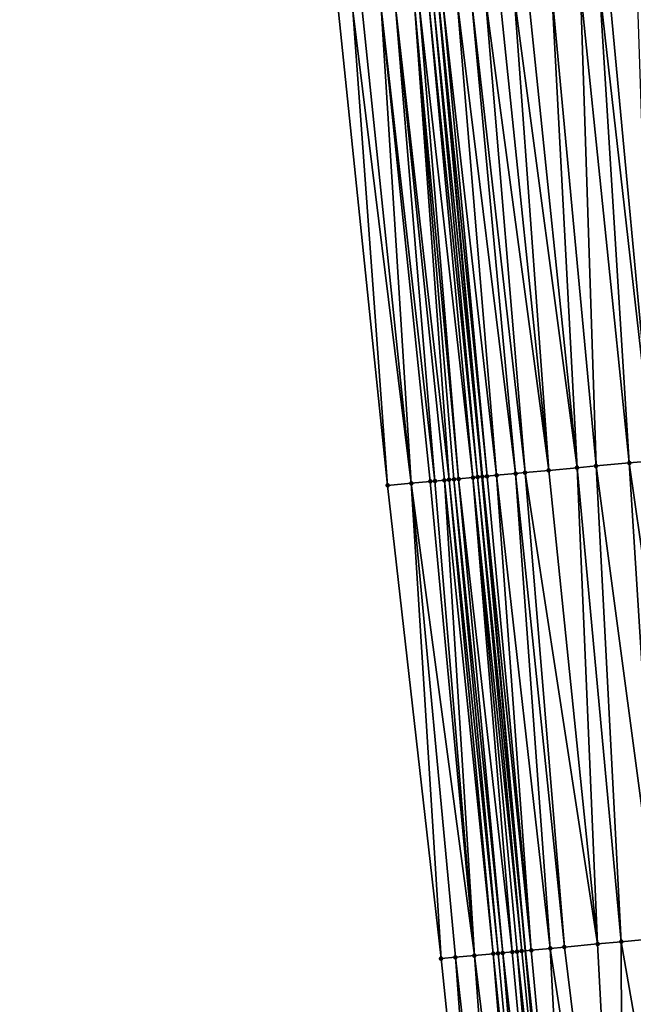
# Model space of a CAD drawing. Header units: feet. Extents: x 2004186 to 2014793, y 836912 to 864902.
# Tile 107 of 256: x 2010492 to 2010518, y 840226 to 840268. Entities that reach past the tile are written whole.
import ezdxf

# ---------------------------------------------------------------- set-up
doc = ezdxf.new("R2010")
doc.units = ezdxf.units.FT
doc.header["$LTSCALE"] = 100
doc.header["$MEASUREMENT"] = 0
for name, color, linetype, lineweight in [('EP_Travel Lane', 5, 'Continuous', 40), ('Road Shots', 4, 'Continuous', 200), ('Road X-Section', 30, 'Continuous', 13)]:
    doc.layers.add(name, color=color, linetype=linetype, lineweight=lineweight)
doc.layers.add('I-77 SB_MM21-27-Surface-Border', color=7, linetype='Continuous')
doc.layers.add('I-77 SB_MM21-27-Surface-TIN', color=7, linetype='Continuous')

msp = doc.modelspace()

# ---------------------------------------------------------------- linework, layer by layer
at = {"layer": 'EP_Travel Lane'}
msp.add_polyline3d([(2010520.580631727, 840148.960517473, 330.8006276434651), (2010518.723710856, 840168.8715970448, 331.1408981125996), (2010516.885550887, 840188.782045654, 331.4928694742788), (2010515.066247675, 840208.6941621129, 331.8739908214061), (2010513.246823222, 840228.6076257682, 332.2636471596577), (2010511.427394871, 840248.521132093, 332.6451681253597), (2010509.608046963, 840268.4337579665, 333.0351492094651), (2010507.912641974, 840288.3584218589, 333.4113013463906), (2010506.343398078, 840308.2945219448, 333.799216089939), (2010504.733260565, 840328.7505417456, 334.1629702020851), (2010503.155626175, 840348.7936250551, 334.5633042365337), (2010501.586472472, 840368.7289653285, 334.928000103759), (2010500.115566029, 840388.6719303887, 335.2971188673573), (2010498.744698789, 840408.6215396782, 335.6317146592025), (2010497.373957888, 840428.5697955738, 336.0304169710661), (2010496.003163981, 840448.5188228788, 336.4256112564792), (2010494.63237622, 840468.467760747, 336.7968559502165), (2010493.315483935, 840488.4208000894, 337.180415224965)], dxfattribs=at)
at = {"layer": 'I-77 SB_MM21-27-Surface-Border', "color": 3, "linetype": 'ByBlock', "lineweight": -2}
msp.add_polyline3d([(2010517.527342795, 840148.6753440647, 330.8388022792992), (2010516.667938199, 840168.6794327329, 331.1779523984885), (2010514.414838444, 840188.5507729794, 331.5455972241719), (2010511.763433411, 840208.3853299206, 331.9301221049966), (2010509.709331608, 840228.2767221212, 332.3323748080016), (2010507.456085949, 840248.1496283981, 332.7279914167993), (2010505.402032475, 840268.0405018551, 333.1095503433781), (2010503.547095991, 840287.9501496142, 333.493768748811), (2010501.692177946, 840307.859599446, 333.8782536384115), (2010499.996913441, 840328.4090878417, 334.272741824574), (2010498.602398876, 840348.4860551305, 334.6459910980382), (2010497.460702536, 840368.4505061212, 334.9859638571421), (2010496.119382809, 840388.4026398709, 335.3330640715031), (2010495.775873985, 840408.4209119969, 335.6894250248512), (2010495.432408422, 840428.4385406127, 336.0675645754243), (2010493.292972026, 840448.3357993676, 336.4682485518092), (2010492.749924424, 840468.3404957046, 336.8345758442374), (2010492.007273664, 840488.3325739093, 337.1956620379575)], dxfattribs=at)
at = {"layer": 'I-77 SB_MM21-27-Surface-TIN', "color": 128, "linetype": 'ByBlock', "lineweight": -2}
for points in [[(2010514.36295252, 840268.8783088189, 332.9524160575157), (2010513.367293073, 840268.785237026, 332.9689115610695), (2010515.421389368, 840248.8939039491, 332.608841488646)], [(2010515.55774279, 840268.990006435, 332.932003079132), (2010514.36295252, 840268.8783088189, 332.9524160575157), (2010516.217910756, 840248.9684276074, 332.5915949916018)], [(2010514.36295252, 840268.8783088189, 332.9524160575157), (2010515.421389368, 840248.8939039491, 332.608841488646), (2010516.217910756, 840248.9684276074, 332.5915949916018)], [(2010516.354262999, 840269.0645427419, 332.9145524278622), (2010515.55774279, 840268.990006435, 332.932003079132), (2010517.611844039, 840249.0986201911, 332.5738303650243)], [(2010515.55774279, 840268.990006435, 332.932003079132), (2010516.217910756, 840248.9684276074, 332.5915949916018), (2010517.611844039, 840249.0986201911, 332.5738303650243)], [(2010516.752528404, 840269.1017540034, 332.9088957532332), (2010516.354262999, 840269.0645427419, 332.9145524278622), (2010518.607503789, 840249.19168873, 332.557045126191)], [(2010516.354262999, 840269.0645427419, 332.9145524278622), (2010517.611844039, 840249.0986201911, 332.5738303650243), (2010518.607503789, 840249.19168873, 332.557045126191)], [(2010517.947337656, 840269.2132478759, 332.8994723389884), (2010516.752528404, 840269.1017540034, 332.9088957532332), (2010518.607503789, 840249.19168873, 332.557045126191)], [(2010509.384655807, 840268.4129442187, 333.03519754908), (2010509.185529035, 840268.3942749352, 333.0414592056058), (2010511.239569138, 840248.5035449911, 332.6499974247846)], [(2010509.384655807, 840268.4129442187, 333.03519754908), (2010511.427394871, 840248.521132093, 332.6451681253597), (2010509.608046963, 840268.4337579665, 333.0351492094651)], [(2010509.384655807, 840268.4129442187, 333.03519754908), (2010511.239569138, 840248.5035449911, 332.6499974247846), (2010511.427394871, 840248.521132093, 332.6451681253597)], [(2010509.782930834, 840268.4500522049, 333.0351113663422), (2010509.608046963, 840268.4337579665, 333.0351492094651), (2010511.63783229, 840248.5407804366, 332.642837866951)], [(2010511.438698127, 840248.5221904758, 332.6448775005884), (2010509.608046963, 840268.4337579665, 333.0351492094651), (2010511.427394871, 840248.521132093, 332.6451681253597)], [(2010511.63783229, 840248.5407804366, 332.642837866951), (2010509.608046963, 840268.4337579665, 333.0351492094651), (2010511.438698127, 840248.5221904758, 332.6448775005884)], [(2010510.380327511, 840268.5058844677, 333.0257972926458), (2010509.782930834, 840268.4500522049, 333.0351113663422), (2010512.036110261, 840248.5778568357, 332.6445016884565)], [(2010509.782930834, 840268.4500522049, 333.0351113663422), (2010511.63783229, 840248.5407804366, 332.642837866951), (2010512.036110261, 840248.5778568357, 332.6445016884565)], [(2010510.977730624, 840268.5616476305, 333.0202103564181), (2010510.380327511, 840268.5058844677, 333.0257972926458), (2010512.832667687, 840248.6519936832, 332.6487142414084)], [(2010510.380327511, 840268.5058844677, 333.0257972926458), (2010512.036110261, 840248.5778568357, 332.6445016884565), (2010512.832667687, 840248.6519936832, 332.6487142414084)], [(2010511.575121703, 840268.6175399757, 333.0076555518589), (2010510.977730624, 840268.5616476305, 333.0202103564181), (2010513.230939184, 840248.6891395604, 332.6465236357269)], [(2010510.977730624, 840268.5616476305, 333.0202103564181), (2010512.832667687, 840248.6519936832, 332.6487142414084), (2010513.230939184, 840248.6891395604, 332.6465236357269)], [(2010512.172511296, 840268.6734482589, 332.9942410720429), (2010511.575121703, 840268.6175399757, 333.0076555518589), (2010514.226604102, 840248.7821526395, 332.6328151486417)], [(2010511.575121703, 840268.6175399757, 333.0076555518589), (2010513.230939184, 840248.6891395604, 332.6465236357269), (2010514.226604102, 840248.7821526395, 332.6328151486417)], [(2010512.76990507, 840268.7293116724, 332.9832467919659), (2010512.172511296, 840268.6734482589, 332.9942410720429), (2010514.226604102, 840248.7821526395, 332.6328151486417)], [(2010513.367293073, 840268.785237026, 332.9689115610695), (2010512.76990507, 840268.7293116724, 332.9832467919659), (2010515.421389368, 840248.8939039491, 332.608841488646)], [(2010512.76990507, 840268.7293116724, 332.9832467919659), (2010514.226604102, 840248.7821526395, 332.6328151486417), (2010515.421389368, 840248.8939039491, 332.608841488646)], [(2010505.999431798, 840268.0963057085, 333.1017686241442), (2010505.402032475, 840268.0405018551, 333.1095503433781), (2010507.456085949, 840248.1496283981, 332.7279914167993)], [(2010506.397703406, 840268.133450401, 333.0997025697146), (2010505.999431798, 840268.0963057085, 333.1017686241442), (2010508.451759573, 840248.2425480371, 332.7194666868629)], [(2010505.999431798, 840268.0963057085, 333.1017686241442), (2010507.456085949, 840248.1496283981, 332.7279914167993), (2010508.451759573, 840248.2425480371, 332.7194666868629)], [(2010507.194230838, 840268.20790918, 333.086433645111), (2010506.397703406, 840268.133450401, 333.0997025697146), (2010508.451759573, 840248.2425480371, 332.7194666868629)], [(2010507.791624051, 840268.26377862, 333.0751142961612), (2010507.194230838, 840268.20790918, 333.086433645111), (2010509.447413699, 840248.3356769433, 332.6993324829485)], [(2010507.194230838, 840268.20790918, 333.086433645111), (2010509.248277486, 840248.3171089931, 332.7001510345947), (2010509.447413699, 840248.3356769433, 332.6993324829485)], [(2010507.194230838, 840268.20790918, 333.086433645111), (2010508.451759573, 840248.2425480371, 332.7194666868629), (2010509.248277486, 840248.3171089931, 332.7001510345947)], [(2010508.588161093, 840268.3381342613, 333.0674084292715), (2010507.791624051, 840268.26377862, 333.0751142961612), (2010510.044828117, 840248.3913187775, 332.7003172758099)], [(2010507.791624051, 840268.26377862, 333.0751142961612), (2010509.845693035, 840248.3727386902, 332.7018091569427), (2010510.044828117, 840248.3913187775, 332.7003172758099)], [(2010507.791624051, 840268.26377862, 333.0751142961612), (2010509.447413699, 840248.3356769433, 332.6993324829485), (2010509.845693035, 840248.3727386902, 332.7018091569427)], [(2010508.787288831, 840268.3567931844, 333.0617055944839), (2010508.588161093, 840268.3381342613, 333.0674084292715), (2010510.443084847, 840248.4286231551, 332.6893335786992)], [(2010508.588161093, 840268.3381342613, 333.0674084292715), (2010510.243959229, 840248.4099414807, 332.6964611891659), (2010510.443084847, 840248.4286231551, 332.6893335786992)], [(2010508.588161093, 840268.3381342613, 333.0674084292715), (2010510.044828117, 840248.3913187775, 332.7003172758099), (2010510.243959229, 840248.4099414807, 332.6964611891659)], [(2010509.185529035, 840268.3942749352, 333.0414592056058), (2010508.787288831, 840268.3567931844, 333.0617055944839), (2010511.040446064, 840248.484836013, 332.6586397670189)], [(2010508.787288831, 840268.3567931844, 333.0617055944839), (2010510.443084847, 840248.4286231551, 332.6893335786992), (2010511.040446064, 840248.484836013, 332.6586397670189)], [(2010509.185529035, 840268.3942749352, 333.0414592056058), (2010511.040446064, 840248.484836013, 332.6586397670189), (2010511.239569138, 840248.5035449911, 332.6499974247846)], [(2010517.611844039, 840249.0986201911, 332.5738303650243), (2010516.217910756, 840248.9684276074, 332.5915949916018), (2010518.869421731, 840229.1327335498, 332.1980610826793)], [(2010518.607503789, 840249.19168873, 332.557045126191), (2010517.611844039, 840249.0986201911, 332.5738303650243), (2010520.462478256, 840229.2816332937, 332.1732257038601)], [(2010517.611844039, 840249.0986201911, 332.5738303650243), (2010518.869421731, 840229.1327335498, 332.1980610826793), (2010520.462478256, 840229.2816332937, 332.1732257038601)], [(2010512.036110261, 840248.5778568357, 332.6445016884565), (2010511.63783229, 840248.5407804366, 332.642837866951), (2010513.492821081, 840228.6305712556, 332.262274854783)], [(2010512.832667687, 840248.6519936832, 332.6487142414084), (2010512.036110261, 840248.5778568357, 332.6445016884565), (2010514.289374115, 840228.70475525, 332.263782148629)], [(2010512.036110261, 840248.5778568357, 332.6445016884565), (2010513.492821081, 840228.6305712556, 332.262274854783), (2010514.289374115, 840228.70475525, 332.263782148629)], [(2010513.230939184, 840248.6891395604, 332.6465236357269), (2010512.832667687, 840248.6519936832, 332.6487142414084), (2010514.886778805, 840228.7605015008, 332.2592429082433)], [(2010512.832667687, 840248.6519936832, 332.6487142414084), (2010514.289374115, 840228.70475525, 332.263782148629), (2010514.886778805, 840228.7605015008, 332.2592429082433)], [(2010514.226604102, 840248.7821526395, 332.6328151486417), (2010513.230939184, 840248.6891395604, 332.6465236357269), (2010516.280703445, 840228.890786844, 332.23761318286)], [(2010513.230939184, 840248.6891395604, 332.6465236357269), (2010514.886778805, 840228.7605015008, 332.2592429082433), (2010516.280703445, 840228.890786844, 332.23761318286)], [(2010515.421389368, 840248.8939039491, 332.608841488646), (2010514.226604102, 840248.7821526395, 332.6328151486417), (2010516.280703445, 840228.890786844, 332.23761318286)], [(2010516.217910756, 840248.9684276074, 332.5915949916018), (2010515.421389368, 840248.8939039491, 332.608841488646), (2010517.276357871, 840228.9839125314, 332.2187733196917)], [(2010515.421389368, 840248.8939039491, 332.608841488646), (2010516.280703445, 840228.890786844, 332.23761318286), (2010517.276357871, 840228.9839125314, 332.2187733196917)], [(2010516.217910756, 840248.9684276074, 332.5915949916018), (2010517.276357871, 840228.9839125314, 332.2187733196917), (2010518.869421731, 840229.1327335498, 332.1980610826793)], [(2010508.451759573, 840248.2425480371, 332.7194666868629), (2010507.456085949, 840248.1496283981, 332.7279914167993), (2010509.709331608, 840228.2767221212, 332.3323748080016)], [(2010509.248277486, 840248.3171089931, 332.7001510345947), (2010508.451759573, 840248.2425480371, 332.7194666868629), (2010511.10326177, 840228.4069481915, 332.3138494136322)], [(2010508.451759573, 840248.2425480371, 332.7194666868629), (2010510.306732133, 840228.3325130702, 332.3254945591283), (2010511.10326177, 840228.4069481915, 332.3138494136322)], [(2010508.451759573, 840248.2425480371, 332.7194666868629), (2010509.709331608, 840228.2767221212, 332.3323748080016), (2010510.306732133, 840228.3325130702, 332.3254945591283)], [(2010509.447413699, 840248.3356769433, 332.6993324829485), (2010509.248277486, 840248.3171089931, 332.7001510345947), (2010511.10326177, 840228.4069481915, 332.3138494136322)], [(2010509.845693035, 840248.3727386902, 332.7018091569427), (2010509.447413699, 840248.3356769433, 332.6993324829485), (2010511.10326177, 840228.4069481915, 332.3138494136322)], [(2010510.044828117, 840248.3913187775, 332.7003172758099), (2010509.845693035, 840248.3727386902, 332.7018091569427), (2010511.899806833, 840228.481217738, 332.3108760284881)], [(2010509.845693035, 840248.3727386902, 332.7018091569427), (2010511.10326177, 840228.4069481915, 332.3138494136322), (2010511.899806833, 840228.481217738, 332.3108760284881)], [(2010510.243959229, 840248.4099414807, 332.6964611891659), (2010510.044828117, 840248.3913187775, 332.7003172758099), (2010512.098940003, 840228.4998183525, 332.3083924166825)], [(2010510.044828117, 840248.3913187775, 332.7003172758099), (2010511.899806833, 840228.481217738, 332.3108760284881), (2010512.098940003, 840228.4998183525, 332.3083924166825)], [(2010510.443084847, 840248.4286231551, 332.6893335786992), (2010510.243959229, 840248.4099414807, 332.6964611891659), (2010512.298065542, 840228.5185008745, 332.3016190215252)], [(2010510.243959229, 840248.4099414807, 332.6964611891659), (2010512.098940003, 840228.4998183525, 332.3083924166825), (2010512.298065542, 840228.5185008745, 332.3016190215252)], [(2010511.040446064, 840248.484836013, 332.6586397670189), (2010510.443084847, 840248.4286231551, 332.6893335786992), (2010512.696297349, 840228.5560727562, 332.2772393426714)], [(2010510.443084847, 840248.4286231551, 332.6893335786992), (2010512.298065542, 840228.5185008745, 332.3016190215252), (2010512.696297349, 840228.5560727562, 332.2772393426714)], [(2010511.239569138, 840248.5035449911, 332.6499974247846), (2010511.040446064, 840248.484836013, 332.6586397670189), (2010513.094549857, 840228.5934224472, 332.2644966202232)], [(2010511.040446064, 840248.484836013, 332.6586397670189), (2010512.895420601, 840228.5747798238, 332.2691803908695), (2010513.094549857, 840228.5934224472, 332.2644966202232)], [(2010511.040446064, 840248.484836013, 332.6586397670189), (2010512.696297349, 840228.5560727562, 332.2772393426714), (2010512.895420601, 840228.5747798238, 332.2691803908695)], [(2010511.239569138, 840248.5035449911, 332.6499974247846), (2010513.246823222, 840228.6076257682, 332.2636471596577), (2010511.427394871, 840248.521132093, 332.6451681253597)], [(2010511.239569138, 840248.5035449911, 332.6499974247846), (2010513.094549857, 840228.5934224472, 332.2644966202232), (2010513.246823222, 840228.6076257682, 332.2636471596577)], [(2010511.438698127, 840248.5221904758, 332.6448775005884), (2010511.427394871, 840248.521132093, 332.6451681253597), (2010513.246823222, 840228.6076257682, 332.2636471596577)], [(2010511.63783229, 840248.5407804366, 332.642837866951), (2010511.438698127, 840248.5221904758, 332.6448775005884), (2010513.492821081, 840228.6305712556, 332.262274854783)], [(2010511.438698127, 840248.5221904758, 332.6448775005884), (2010513.246823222, 840228.6076257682, 332.2636471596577), (2010513.492821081, 840228.6305712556, 332.262274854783)], [(2010518.869421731, 840229.1327335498, 332.1980610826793), (2010517.276357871, 840228.9839125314, 332.2187733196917), (2010520.724394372, 840209.2226977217, 331.8046646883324)], [(2010514.886778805, 840228.7605015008, 332.2592429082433), (2010514.289374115, 840228.70475525, 332.263782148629), (2010517.339137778, 840208.9064089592, 331.8495148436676)], [(2010516.280703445, 840228.890786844, 332.23761318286), (2010514.886778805, 840228.7605015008, 332.2592429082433), (2010517.339137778, 840208.9064089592, 331.8495148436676)], [(2010517.276357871, 840228.9839125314, 332.2187733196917), (2010516.280703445, 840228.890786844, 332.23761318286), (2010517.339137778, 840208.9064089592, 331.8495148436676)], [(2010517.276357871, 840228.9839125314, 332.2187733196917), (2010517.339137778, 840208.9064089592, 331.8495148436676), (2010520.724394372, 840209.2226977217, 331.8046646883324)], [(2010510.306732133, 840228.3325130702, 332.3254945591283), (2010509.709331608, 840228.2767221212, 332.3323748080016), (2010511.763433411, 840208.3853299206, 331.9301221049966)], [(2010511.10326177, 840228.4069481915, 332.3138494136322), (2010510.306732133, 840228.3325130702, 332.3254945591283), (2010512.559959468, 840208.4598034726, 331.9168983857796)], [(2010510.306732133, 840228.3325130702, 332.3254945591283), (2010511.763433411, 840208.3853299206, 331.9301221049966), (2010512.559959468, 840208.4598034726, 331.9168983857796)], [(2010511.899806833, 840228.481217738, 332.3108760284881), (2010511.10326177, 840228.4069481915, 332.3138494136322), (2010513.555628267, 840208.5527748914, 331.9064804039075)], [(2010511.10326177, 840228.4069481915, 332.3138494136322), (2010512.559959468, 840208.4598034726, 331.9168983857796), (2010513.555628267, 840208.5527748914, 331.9064804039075)], [(2010512.098940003, 840228.4998183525, 332.3083924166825), (2010511.899806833, 840228.481217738, 332.3108760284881), (2010513.953888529, 840208.5900413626, 331.8983626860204)], [(2010511.899806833, 840228.481217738, 332.3108760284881), (2010513.555628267, 840208.5527748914, 331.9064804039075), (2010513.953888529, 840208.5900413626, 331.8983626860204)], [(2010512.298065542, 840228.5185008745, 332.3016190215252), (2010512.098940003, 840228.4998183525, 332.3083924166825), (2010513.953888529, 840208.5900413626, 331.8983626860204)], [(2010512.696297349, 840228.5560727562, 332.2772393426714), (2010512.298065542, 840228.5185008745, 332.3016190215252), (2010514.551272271, 840208.646012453, 331.8825662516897)], [(2010512.298065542, 840228.5185008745, 332.3016190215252), (2010513.953888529, 840208.5900413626, 331.8983626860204), (2010514.551272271, 840208.646012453, 331.8825662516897)], [(2010512.895420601, 840228.5747798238, 332.2691803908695), (2010512.696297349, 840228.5560727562, 332.2772393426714), (2010514.551272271, 840208.646012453, 331.8825662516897)], [(2010513.094549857, 840228.5934224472, 332.2644966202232), (2010512.895420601, 840228.5747798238, 332.2691803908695), (2010515.066247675, 840208.6941621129, 331.8739908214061)], [(2010512.895420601, 840228.5747798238, 332.2691803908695), (2010514.551272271, 840208.646012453, 331.8825662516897), (2010515.066247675, 840208.6941621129, 331.8739908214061)], [(2010513.094549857, 840228.5934224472, 332.2644966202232), (2010515.066247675, 840208.6941621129, 331.8739908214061), (2010513.246823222, 840228.6076257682, 332.2636471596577)], [(2010513.492821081, 840228.6305712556, 332.262274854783), (2010513.246823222, 840228.6076257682, 332.2636471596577), (2010515.347798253, 840208.7204867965, 331.8693024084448)], [(2010515.347798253, 840208.7204867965, 331.8693024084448), (2010513.246823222, 840228.6076257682, 332.2636471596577), (2010515.066247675, 840208.6941621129, 331.8739908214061)], [(2010514.289374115, 840228.70475525, 332.263782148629), (2010513.492821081, 840228.6305712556, 332.262274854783), (2010515.347798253, 840208.7204867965, 331.8693024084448)], [(2010514.289374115, 840228.70475525, 332.263782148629), (2010515.347798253, 840208.7204867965, 331.8693024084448), (2010517.339137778, 840208.9064089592, 331.8495148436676)]]:
    msp.add_3dface(points, dxfattribs=at)
at = {"layer": 'Road Shots', "lineweight": 100}
for p in [(2010517.611844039, 840249.0986201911, 332.5738303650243), (2010512.036110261, 840248.5778568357, 332.6445016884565), (2010512.832667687, 840248.6519936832, 332.6487142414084), (2010513.230939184, 840248.6891395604, 332.6465236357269), (2010514.226604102, 840248.7821526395, 332.6328151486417), (2010515.421389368, 840248.8939039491, 332.608841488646), (2010516.217910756, 840248.9684276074, 332.5915949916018), (2010507.456085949, 840248.1496283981, 332.7279914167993), (2010508.451759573, 840248.2425480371, 332.7194666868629), (2010509.248277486, 840248.3171089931, 332.7001510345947), (2010509.447413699, 840248.3356769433, 332.6993324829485), (2010509.845693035, 840248.3727386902, 332.7018091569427), (2010510.044828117, 840248.3913187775, 332.7003172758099), (2010510.243959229, 840248.4099414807, 332.6964611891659), (2010510.443084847, 840248.4286231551, 332.6893335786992), (2010511.040446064, 840248.484836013, 332.6586397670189), (2010511.239569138, 840248.5035449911, 332.6499974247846), (2010511.438698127, 840248.5221904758, 332.6448775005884), (2010511.63783229, 840248.5407804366, 332.642837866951), (2010514.886778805, 840228.7605015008, 332.2592429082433), (2010516.280703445, 840228.890786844, 332.23761318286), (2010517.276357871, 840228.9839125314, 332.2187733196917), (2010510.306732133, 840228.3325130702, 332.3254945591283), (2010511.10326177, 840228.4069481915, 332.3138494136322), (2010511.899806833, 840228.481217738, 332.3108760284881), (2010512.098940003, 840228.4998183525, 332.3083924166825), (2010512.298065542, 840228.5185008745, 332.3016190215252), (2010512.696297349, 840228.5560727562, 332.2772393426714), (2010512.895420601, 840228.5747798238, 332.2691803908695), (2010513.094549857, 840228.5934224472, 332.2644966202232), (2010513.492821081, 840228.6305712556, 332.262274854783), (2010514.289374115, 840228.70475525, 332.263782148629), (2010509.709331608, 840228.2767221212, 332.3323748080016)]:
    msp.add_point(p, dxfattribs=at)
at = {"layer": 'Road X-Section', "extrusion": (-0.09275077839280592, 0.9955248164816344, 0.01810063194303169), "elevation": 650017.776028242, "flags": 128}
msp.add_lwpolyline([(-2079784.466970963, -11434.87790332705), (-2079785.466970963, -11434.88642945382), (-2079786.266970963, -11434.90574827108), (-2079786.466970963, -11434.90656695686), (-2079786.866970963, -11434.90408987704), (-2079787.066970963, -11434.90558200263), (-2079787.266970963, -11434.90943872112), (-2079787.466970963, -11434.91656749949), (-2079788.066970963, -11434.94726634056), (-2079788.266970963, -11434.9559100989), (-2079788.466970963, -11434.96103086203), (-2079788.666970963, -11434.96307082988), (-2079789.066970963, -11434.96140673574), (-2079789.866970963, -11434.95719349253), (-2079790.266970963, -11434.95938445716), (-2079791.266970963, -11434.97309519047), (-2079792.466970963, -11434.99707277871), (-2079793.266970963, -11435.01432210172), (-2079794.666970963, -11435.03208963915), (-2079795.666970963, -11435.04887762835), (-2079797.666970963, -11435.07162897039), (-2079798.466970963, -11435.08079926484), (-2079799.466970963, -11435.0878784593), (-2079800.066970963, -11435.09967455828), (-2079800.666970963, -11435.11253953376), (-2079801.066970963, -11435.11494985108), (-2079801.666970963, -11435.11796070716), (-2079802.666970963, -11435.13007698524), (-2079803.266970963, -11435.14149755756), (-2079804.666970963, -11435.15940331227), (-2079805.466970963, -11435.17036694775), (-2079806.266970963, -11435.17630543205), (-2079807.066970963, -11435.18661042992), (-2079808.466970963, -11435.21458692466), (-2079810.066970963, -11435.23504887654), (-2079812.066970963, -11435.25580412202), (-2079812.466970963, -11435.25999765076), (-2079812.866970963, -11435.26542852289), (-2079814.466970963, -11435.29327662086), (-2079816.266970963, -11435.32333061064), (-2079818.466970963, -11435.35477901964), (-2079821.266970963, -11435.3995201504), (-2079823.066970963, -11435.42695619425), (-2079823.866970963, -11435.44870183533), (-2079824.266970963, -11435.4595671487), (-2079824.466970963, -11435.45861331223), (-2079824.866970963, -11435.4511038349), (-2079825.066970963, -11435.45215129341), (-2079825.466970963, -11435.46783280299), (-2079826.266970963, -11435.50700826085), (-2079826.666970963, -11435.52776955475), (-2079827.066970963, -11435.54100726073), (-2079828.066970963, -11435.58797485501), (-2079828.866970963, -11435.62663157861), (-2079830.066970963, -11435.68178708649), (-2079830.466970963, -11435.6968259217), (-2079831.866970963, -11435.75967238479), (-2079832.066970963, -11435.76755561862)], dxfattribs=at)
at = {"layer": 'Road X-Section', "extrusion": (-0.09274891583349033, 0.9955049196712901, 0.01917272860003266), "elevation": 649985.1590290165, "flags": 128}
msp.add_lwpolyline([(-2079784.861261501, -12131.8866797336), (-2079785.4612615, -12131.89356124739), (-2079786.2612615, -12131.90520853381), (-2079787.0612615, -12131.9081824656), (-2079787.2612615, -12131.91066653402), (-2079787.4612615, -12131.91744117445), (-2079787.8612615, -12131.94182533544), (-2079788.0612615, -12131.94988576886), (-2079788.2612615, -12131.95457040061), (-2079788.6612615, -12131.95679257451), (-2079789.4612615, -12131.95528500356), (-2079790.0612615, -12131.95982507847), (-2079791.4612615, -12131.98145878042), (-2079792.4612615, -12132.00030210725), (-2079794.0612615, -12132.02101815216), (-2079795.6612615, -12132.0458580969), (-2079797.2612615, -12132.06240462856), (-2079798.4612615, -12132.07607642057), (-2079799.2612615, -12132.08027511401), (-2079800.6612615, -12132.09490377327), (-2079801.8612615, -12132.10226832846), (-2079804.0612615, -12132.14241224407), (-2079806.4612615, -12132.17226300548), (-2079807.4612615, -12132.18639909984), (-2079808.4612615, -12132.20297642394), (-2079810.4612615, -12132.22631039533), (-2079811.4612615, -12132.23506863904), (-2079812.2612615, -12132.24448785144), (-2079812.8612615, -12132.25162520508), (-2079813.861261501, -12132.27024820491), (-2079814.6612615, -12132.28465538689), (-2079815.4612615, -12132.29633781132), (-2079819.0612615, -12132.34157139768), (-2079820.2612615, -12132.36359997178), (-2079821.0612615, -12132.37775272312), (-2079822.2612615, -12132.39513212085), (-2079822.8612615, -12132.40911123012), (-2079823.8612615, -12132.44022757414), (-2079824.0612615, -12132.44490072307), (-2079824.2612615, -12132.44736081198), (-2079824.8612615, -12132.44556146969), (-2079825.0612615, -12132.44757669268), (-2079825.2612615, -12132.45341478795), (-2079825.6612615, -12132.47330657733), (-2079826.2612615, -12132.50621727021), (-2079826.4612615, -12132.51414321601), (-2079826.8612615, -12132.5256202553), (-2079827.8612615, -12132.57316053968), (-2079828.2612615, -12132.59376655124), (-2079829.0612615, -12132.62788889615), (-2079830.4612615, -12132.69736347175), (-2079832.0612615, -12132.76566328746)], dxfattribs=at)

doc.saveas('drawing.dxf')
